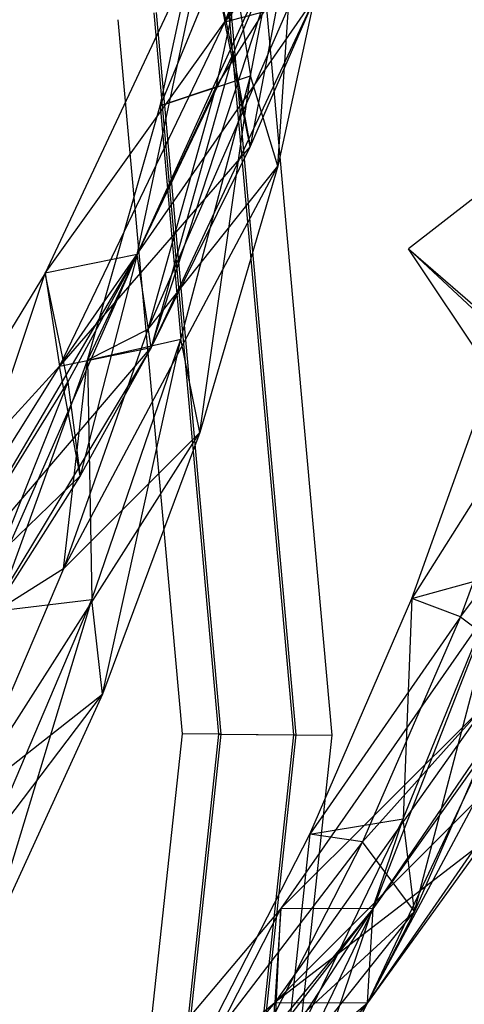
# Model space of a CAD drawing. Extents: x 5.4 to 34.8, y -14.7 to 14.7.
# Tile 197 of 251: x 31 to 32.4, y -0.9 to 2.1. Entities that reach past the tile are written whole.
import ezdxf

# ---------------------------------------------------------------- set-up
doc = ezdxf.new("R2010")
doc.units = 0
doc.header["$LTSCALE"] = 2.54
doc.layers.get('0').update_dxf_attribs({"color": 13, "linetype": 'CONTINUOUS'})

# ---------------------------------------------------------------- blocks, each defined once
blk = doc.blocks.new('BOHO_S_PM_7777_STL')
at = {"color": 0}
for p, q in [((31.6601, 2.1205, 16.6091), (32.3292, 3.2838, 15.4951)), ((31.6601, 2.1205, 16.6091), (32.3292, 3.2838, 15.4951)), ((32.0597, 3.1996, 15.5967), (31.6601, 2.1205, 16.6091)), ((32.0597, 3.1996, 15.5967), (31.6601, 2.1205, 16.6091)), ((32.0597, 3.1996, 15.5967), (31.6601, 2.1205, 16.6091)), ((32.1597, 2.7739, 15.9873), (31.6601, 2.1205, 16.6091)), ((32.1597, 2.7739, 15.9873), (31.6601, 2.1205, 16.6091)), ((31.7396, 1.9524, 17.1311), (31.8987, 2.7773, 16.6431)), ((31.7396, 1.9524, 17.1311), (31.8987, 2.7773, 16.6431)), ((31.8247, 1.6708, 17.1895), (31.8987, 2.7773, 16.6431)), ((31.8247, 1.6708, 17.1895), (31.8987, 2.7773, 16.6431)), ((31.7946, 2.676, 16.4879), (31.4575, 1.8588, 17.0914)), ((31.7946, 2.676, 16.4879), (31.4575, 1.8588, 17.0914)), ((31.7946, 2.676, 16.4879), (31.6318, 1.9171, 16.9481)), ((31.7946, 2.676, 16.4879), (31.6318, 1.9171, 16.9481)), ((31.4575, 1.8588, 17.0914), (31.6292, 2.6555, 16.5941)), ((31.4575, 1.8588, 17.0914), (31.6292, 2.6555, 16.5941)), ((31.6292, 2.6555, 16.5941), (31.7396, 1.9524, 17.1311)), ((31.6292, 2.6555, 16.5941), (31.7396, 1.9524, 17.1311)), ((31.4194, 1.1614, 17.3934), (32.0076, 2.5073, 16.7149)), ((31.4194, 1.1614, 17.3934), (32.0076, 2.5073, 16.7149)), ((31.6318, 1.9171, 16.9481), (32.0076, 2.5073, 16.7149)), ((31.6318, 1.9171, 16.9481), (32.0076, 2.5073, 16.7149)), ((32.0076, 2.5073, 16.7149), (31.8247, 1.6708, 17.1895)), ((32.0076, 2.5073, 16.7149), (31.8247, 1.6708, 17.1895)), ((31.3859, 1.395, 17.5722), (31.8807, 2.4823, 16.5879)), ((31.3859, 1.395, 17.5722), (31.8807, 2.4823, 16.5879)), ((31.4303, 1.1046, 17.5111), (31.8807, 2.4823, 16.5879)), ((31.4303, 1.1046, 17.5111), (31.8807, 2.4823, 16.5879)), ((31.6861, 2.0207, 17.0088), (31.8807, 2.4823, 16.5879)), ((31.6861, 2.0207, 17.0088), (31.8807, 2.4823, 16.5879)), ((31.8807, 2.4823, 16.5879), (31.7389, 1.7321, 16.9465)), ((31.8807, 2.4823, 16.5879), (31.7389, 1.7321, 16.9465)), ((31.602, 2.4083, 16.6708), (31.099, 1.3372, 17.6383)), ((31.602, 2.4083, 16.6708), (31.099, 1.3372, 17.6383)), ((31.3859, 1.395, 17.5722), (31.602, 2.4083, 16.6708)), ((31.3859, 1.395, 17.5722), (31.602, 2.4083, 16.6708)), ((31.3859, 1.395, 17.5722), (31.602, 2.4083, 16.6708)), ((31.602, 2.4083, 16.6708), (31.6601, 2.1205, 16.6091)), ((31.602, 2.4083, 16.6708), (31.6601, 2.1205, 16.6091)), ((31.6861, 2.0207, 17.0088), (31.602, 2.4083, 16.6708)), ((31.6861, 2.0207, 17.0088), (31.602, 2.4083, 16.6708)), ((31.9939, -0.1036, 17.1533), (31.786, 2.2145, 17.1533)), ((31.9939, -0.1036, 17.1533), (31.786, 2.2145, 17.1533)), ((31.1434, 1.0468, 17.5773), (31.9388, 2.1945, 16.5262)), ((31.1434, 1.0468, 17.5773), (31.9388, 2.1945, 16.5262)), ((31.9388, 2.1945, 16.5262), (31.4303, 1.1046, 17.5111)), ((31.9388, 2.1945, 16.5262), (31.4303, 1.1046, 17.5111)), ((31.6601, 2.1205, 16.6091), (31.9388, 2.1945, 16.5262)), ((31.6601, 2.1205, 16.6091), (31.9388, 2.1945, 16.5262)), ((31.6601, 2.1205, 16.6091), (31.9388, 2.1945, 16.5262)), ((31.6601, 2.1205, 16.6091), (31.9388, 2.1945, 16.5262)), ((31.6677, 2.192, 16.9533), (31.8735, -0.1026, 16.9533)), ((31.6677, 2.192, 16.9533), (31.8735, -0.1026, 16.9533)), ((31.675, 2.1934, 17.3575), (31.8809, -0.1026, 17.3575)), ((31.675, 2.1934, 17.3575), (31.8809, -0.1026, 17.3575)), ((31.9388, 2.1945, 16.5262), (31.7389, 1.7321, 16.9465)), ((31.9388, 2.1945, 16.5262), (31.7389, 1.7321, 16.9465)), ((31.4457, 2.1499, 17.3618), (31.6475, -0.1006, 17.3618)), ((31.4457, 2.1499, 17.3618), (31.6475, -0.1006, 17.3618)), ((31.099, 1.3372, 17.6383), (31.6601, 2.1205, 16.6091)), ((31.099, 1.3372, 17.6383), (31.6601, 2.1205, 16.6091)), ((31.6601, 2.1205, 16.6091), (31.1434, 1.0468, 17.5773)), ((31.6601, 2.1205, 16.6091), (31.1434, 1.0468, 17.5773)), ((31.6601, 2.1205, 16.6091), (31.1434, 1.0468, 17.5773)), ((31.5271, -0.0995, 17.1618), (31.3274, 2.1274, 17.1618)), ((31.5271, -0.0995, 17.1618), (31.3274, 2.1274, 17.1618)), ((31.4384, 2.1485, 16.9575), (31.6402, -0.1005, 16.9575)), ((31.4384, 2.1485, 16.9575), (31.6402, -0.1005, 16.9575)), ((31.7389, 1.7321, 16.9465), (31.6601, 2.1205, 16.6091)), ((31.7389, 1.7321, 16.9465), (31.6601, 2.1205, 16.6091)), ((31.3859, 1.395, 17.5722), (31.6861, 2.0207, 17.0088)), ((31.3859, 1.395, 17.5722), (31.6861, 2.0207, 17.0088)), ((31.6861, 2.0207, 17.0088), (31.4303, 1.1046, 17.5111)), ((31.6861, 2.0207, 17.0088), (31.4303, 1.1046, 17.5111)), ((31.6861, 2.0207, 17.0088), (31.7389, 1.7321, 16.9465)), ((31.6861, 2.0207, 17.0088), (31.7389, 1.7321, 16.9465)), ((31.4575, 1.8588, 17.0914), (31.7396, 1.9524, 17.1311)), ((31.4575, 1.8588, 17.0914), (31.7396, 1.9524, 17.1311)), ((31.5222, 1.1306, 17.6012), (31.7396, 1.9524, 17.1311)), ((31.5222, 1.1306, 17.6012), (31.7396, 1.9524, 17.1311)), ((31.5819, 0.8403, 17.6473), (31.7396, 1.9524, 17.1311)), ((31.5819, 0.8403, 17.6473), (31.7396, 1.9524, 17.1311)), ((31.8247, 1.6708, 17.1895), (31.7396, 1.9524, 17.1311)), ((31.8247, 1.6708, 17.1895), (31.7396, 1.9524, 17.1311)), ((31.6318, 1.9171, 16.9481), (31.2308, 1.0659, 17.5712)), ((31.6318, 1.9171, 16.9481), (31.2308, 1.0659, 17.5712)), ((31.6318, 1.9171, 16.9481), (31.4194, 1.1614, 17.3934)), ((31.6318, 1.9171, 16.9481), (31.4194, 1.1614, 17.3934)), ((31.6318, 1.9171, 16.9481), (31.4575, 1.8588, 17.0914)), ((31.6318, 1.9171, 16.9481), (31.4575, 1.8588, 17.0914)), ((31.2308, 1.0659, 17.5712), (31.4575, 1.8588, 17.0914)), ((31.2308, 1.0659, 17.5712), (31.4575, 1.8588, 17.0914)), ((31.4575, 1.8588, 17.0914), (31.5222, 1.1306, 17.6012)), ((31.4575, 1.8588, 17.0914), (31.5222, 1.1306, 17.6012)), ((31.7389, 1.7321, 16.9465), (31.1434, 1.0468, 17.5773)), ((31.7389, 1.7321, 16.9465), (31.1434, 1.0468, 17.5773)), ((31.7389, 1.7321, 16.9465), (31.4303, 1.1046, 17.5111)), ((31.7389, 1.7321, 16.9465), (31.4303, 1.1046, 17.5111)), ((31.1568, 0.4147, 17.8252), (31.8247, 1.6708, 17.1895)), ((31.1568, 0.4147, 17.8252), (31.8247, 1.6708, 17.1895)), ((31.4194, 1.1614, 17.3934), (31.8247, 1.6708, 17.1895)), ((31.4194, 1.1614, 17.3934), (31.8247, 1.6708, 17.1895)), ((31.8247, 1.6708, 17.1895), (31.5819, 0.8403, 17.6473)), ((31.8247, 1.6708, 17.1895), (31.5819, 0.8403, 17.6473)), ((32.4376, 1.5713, 1.6796), (32.2328, 1.4128, 1.8312)), ((32.4376, 1.5713, 1.6796), (32.2328, 1.4128, 1.8312)), ((32.8645, 0.4634, 3.3265), (32.2328, 1.4128, 1.8312)), ((32.2328, 1.4128, 1.8312), (32.4479, 1.2271, 1.9274)), ((32.2328, 1.4128, 1.8312), (33.0891, 0.6115, 3.1935)), ((32.2328, 1.4128, 1.8312), (33.0891, 0.6115, 3.1935)), ((32.8645, 0.4634, 3.3265), (32.2328, 1.4128, 1.8312)), ((32.2328, 1.4128, 1.8312), (32.4479, 1.2271, 1.9274)), ((30.769, 0.3488, 18.5236), (31.3859, 1.395, 17.5722)), ((30.769, 0.3488, 18.5236), (31.3859, 1.395, 17.5722)), ((30.7949, 0.0546, 18.4696), (31.3859, 1.395, 17.5722)), ((30.7949, 0.0546, 18.4696), (31.3859, 1.395, 17.5722)), ((31.3859, 1.395, 17.5722), (31.099, 1.3372, 17.6383)), ((31.3859, 1.395, 17.5722), (31.099, 1.3372, 17.6383)), ((31.3859, 1.395, 17.5722), (31.099, 1.3372, 17.6383)), ((31.1698, 0.9964, 17.9311), (31.3859, 1.395, 17.5722)), ((31.1698, 0.9964, 17.9311), (31.3859, 1.395, 17.5722)), ((31.3859, 1.395, 17.5722), (31.2079, 0.7047, 17.8719)), ((31.3859, 1.395, 17.5722), (31.2079, 0.7047, 17.8719)), ((31.4303, 1.1046, 17.5111), (31.3859, 1.395, 17.5722)), ((31.4303, 1.1046, 17.5111), (31.3859, 1.395, 17.5722)), ((31.4303, 1.1046, 17.5111), (31.3859, 1.395, 17.5722)), ((31.4303, 1.1046, 17.5111), (31.3859, 1.395, 17.5722)), ((31.099, 1.3372, 17.6383), (30.4751, 0.314, 18.5741)), ((31.099, 1.3372, 17.6383), (30.4751, 0.314, 18.5741)), ((30.769, 0.3488, 18.5236), (31.099, 1.3372, 17.6383)), ((30.769, 0.3488, 18.5236), (31.099, 1.3372, 17.6383)), ((30.769, 0.3488, 18.5236), (31.099, 1.3372, 17.6383)), ((31.099, 1.3372, 17.6383), (31.1434, 1.0468, 17.5773)), ((31.099, 1.3372, 17.6383), (31.1434, 1.0468, 17.5773)), ((31.1698, 0.9964, 17.9311), (31.099, 1.3372, 17.6383)), ((31.1698, 0.9964, 17.9311), (31.099, 1.3372, 17.6383)), ((31.4194, 1.1614, 17.3934), (31.1568, 0.4147, 17.8252)), ((31.4194, 1.1614, 17.3934), (31.1568, 0.4147, 17.8252)), ((31.4194, 1.1614, 17.3934), (31.2308, 1.0659, 17.5712)), ((31.4194, 1.1614, 17.3934), (31.2308, 1.0659, 17.5712)), ((31.2308, 1.0659, 17.5712), (31.5222, 1.1306, 17.6012)), ((31.2308, 1.0659, 17.5712), (31.5222, 1.1306, 17.6012)), ((31.2452, 0.3195, 18.0552), (31.5222, 1.1306, 17.6012)), ((31.2452, 0.3195, 18.0552), (31.5222, 1.1306, 17.6012)), ((31.2784, 0.0234, 18.0906), (31.5222, 1.1306, 17.6012)), ((31.2784, 0.0234, 18.0906), (31.5222, 1.1306, 17.6012)), ((31.5819, 0.8403, 17.6473), (31.5222, 1.1306, 17.6012)), ((31.5819, 0.8403, 17.6473), (31.5222, 1.1306, 17.6012)), ((30.501, 0.0198, 18.5201), (31.4303, 1.1046, 17.5111)), ((30.501, 0.0198, 18.5201), (31.4303, 1.1046, 17.5111)), ((31.4303, 1.1046, 17.5111), (30.7949, 0.0546, 18.4696)), ((31.4303, 1.1046, 17.5111), (30.7949, 0.0546, 18.4696)), ((31.1434, 1.0468, 17.5773), (31.4303, 1.1046, 17.5111)), ((31.1434, 1.0468, 17.5773), (31.4303, 1.1046, 17.5111)), ((31.1434, 1.0468, 17.5773), (31.4303, 1.1046, 17.5111)), ((31.1434, 1.0468, 17.5773), (31.4303, 1.1046, 17.5111)), ((31.4303, 1.1046, 17.5111), (31.2079, 0.7047, 17.8719)), ((31.4303, 1.1046, 17.5111), (31.2079, 0.7047, 17.8719)), ((30.4751, 0.314, 18.5741), (31.1434, 1.0468, 17.5773)), ((30.4751, 0.314, 18.5741), (31.1434, 1.0468, 17.5773)), ((31.1434, 1.0468, 17.5773), (30.501, 0.0198, 18.5201)), ((31.1434, 1.0468, 17.5773), (30.501, 0.0198, 18.5201)), ((31.1434, 1.0468, 17.5773), (30.501, 0.0198, 18.5201)), ((30.948, 0.2837, 18.0347), (31.2308, 1.0659, 17.5712)), ((30.948, 0.2837, 18.0347), (31.2308, 1.0659, 17.5712)), ((31.2079, 0.7047, 17.8719), (31.1434, 1.0468, 17.5773)), ((31.2079, 0.7047, 17.8719), (31.1434, 1.0468, 17.5773)), ((31.1568, 0.4147, 17.8252), (31.2308, 1.0659, 17.5712)), ((31.1568, 0.4147, 17.8252), (31.2308, 1.0659, 17.5712)), ((31.2308, 1.0659, 17.5712), (31.2452, 0.3195, 18.0552)), ((31.2308, 1.0659, 17.5712), (31.2452, 0.3195, 18.0552)), ((32.2432, 0.3226, 16.0784), (32.5078, 1.0624, 15.5429)), ((32.2432, 0.3226, 16.0784), (32.5078, 1.0624, 15.5429)), ((30.769, 0.3488, 18.5236), (31.1698, 0.9964, 17.9311)), ((30.769, 0.3488, 18.5236), (31.1698, 0.9964, 17.9311)), ((31.1698, 0.9964, 17.9311), (30.7949, 0.0546, 18.4696)), ((31.1698, 0.9964, 17.9311), (30.7949, 0.0546, 18.4696)), ((31.1698, 0.9964, 17.9311), (31.2079, 0.7047, 17.8719)), ((31.1698, 0.9964, 17.9311), (31.2079, 0.7047, 17.8719)), ((32.6514, 0.9696, 15.5171), (32.2432, 0.3226, 16.0784)), ((32.6514, 0.9696, 15.5171), (32.2432, 0.3226, 16.0784)), ((32.6514, 0.9696, 15.5171), (32.395, 0.2646, 16.0113)), ((32.6514, 0.9696, 15.5171), (32.395, 0.2646, 16.0113)), ((32.395, 0.2646, 16.0113), (32.8646, 0.9002, 15.7051)), ((32.395, 0.2646, 16.0113), (32.8646, 0.9002, 15.7051)), ((30.8436, -0.3171, 18.2447), (31.5819, 0.8403, 17.6473)), ((30.8436, -0.3171, 18.2447), (31.5819, 0.8403, 17.6473)), ((31.1568, 0.4147, 17.8252), (31.5819, 0.8403, 17.6473)), ((31.1568, 0.4147, 17.8252), (31.5819, 0.8403, 17.6473)), ((31.5819, 0.8403, 17.6473), (31.2784, 0.0234, 18.0906)), ((31.5819, 0.8403, 17.6473), (31.2784, 0.0234, 18.0906)), ((31.2079, 0.7047, 17.8719), (30.501, 0.0198, 18.5201)), ((31.2079, 0.7047, 17.8719), (30.501, 0.0198, 18.5201)), ((31.2079, 0.7047, 17.8719), (30.7949, 0.0546, 18.4696)), ((31.2079, 0.7047, 17.8719), (30.7949, 0.0546, 18.4696)), ((31.1568, 0.4147, 17.8252), (30.8436, -0.3171, 18.2447)), ((31.1568, 0.4147, 17.8252), (30.8436, -0.3171, 18.2447)), ((31.1568, 0.4147, 17.8252), (30.948, 0.2837, 18.0347)), ((31.1568, 0.4147, 17.8252), (30.948, 0.2837, 18.0347)), ((32.2162, -0.3653, 16.6431), (32.527, 0.4009, 16.135)), ((32.2162, -0.3653, 16.6431), (32.527, 0.4009, 16.135)), ((32.2432, 0.3226, 16.0784), (32.527, 0.4009, 16.135)), ((32.2432, 0.3226, 16.0784), (32.527, 0.4009, 16.135)), ((32.2515, -0.6544, 16.7149), (32.527, 0.4009, 16.135)), ((32.2515, -0.6544, 16.7149), (32.527, 0.4009, 16.135)), ((30.9077, -0.4736, 18.4955), (31.2452, 0.3195, 18.0552)), ((30.9077, -0.4736, 18.4955), (31.2452, 0.3195, 18.0552)), ((30.9134, -0.7724, 18.5218), (31.2452, 0.3195, 18.0552)), ((30.9134, -0.7724, 18.5218), (31.2452, 0.3195, 18.0552)), ((30.948, 0.2837, 18.0347), (31.2452, 0.3195, 18.0552)), ((30.948, 0.2837, 18.0347), (31.2452, 0.3195, 18.0552)), ((31.2784, 0.0234, 18.0906), (31.2452, 0.3195, 18.0552)), ((31.2784, 0.0234, 18.0906), (31.2452, 0.3195, 18.0552)), ((31.9244, -0.4133, 16.5941), (32.2432, 0.3226, 16.0784)), ((31.9244, -0.4133, 16.5941), (32.2432, 0.3226, 16.0784)), ((32.1041, -0.9387, 16.5262), (32.771, 0.3073, 15.5507)), ((32.1041, -0.9387, 16.5262), (32.771, 0.3073, 15.5507)), ((32.1225, -0.6456, 16.5879), (32.771, 0.3073, 15.5507)), ((32.1225, -0.6456, 16.5879), (32.771, 0.3073, 15.5507)), ((32.2432, 0.3226, 16.0784), (32.2162, -0.3653, 16.6431)), ((32.2432, 0.3226, 16.0784), (32.2162, -0.3653, 16.6431)), ((32.395, 0.2646, 16.0113), (32.2432, 0.3226, 16.0784)), ((32.395, 0.2646, 16.0113), (32.2432, 0.3226, 16.0784)), ((32.4889, 0.2956, 15.6523), (31.8341, -0.645, 16.6708)), ((32.4889, 0.2956, 15.6523), (31.8341, -0.645, 16.6708)), ((32.1225, -0.6456, 16.5879), (32.4889, 0.2956, 15.6523)), ((32.1225, -0.6456, 16.5879), (32.4889, 0.2956, 15.6523)), ((32.1225, -0.6456, 16.5879), (32.4889, 0.2956, 15.6523)), ((32.395, 0.2646, 16.0113), (31.9244, -0.4133, 16.5941)), ((32.395, 0.2646, 16.0113), (31.9244, -0.4133, 16.5941)), ((32.395, 0.2646, 16.0113), (32.0895, -0.4363, 16.4879)), ((32.395, 0.2646, 16.0113), (32.0895, -0.4363, 16.4879)), ((32.395, 0.2646, 16.0113), (32.5872, 0.1199, 16.2209)), ((32.395, 0.2646, 16.0113), (32.5872, 0.1199, 16.2209)), ((32.0895, -0.4363, 16.4879), (32.5872, 0.1199, 16.2209)), ((32.0895, -0.4363, 16.4879), (32.5872, 0.1199, 16.2209)), ((32.5872, 0.1199, 16.2209), (32.2515, -0.6544, 16.7149)), ((32.5872, 0.1199, 16.2209), (32.2515, -0.6544, 16.7149)), ((30.4788, -1.0278, 18.6531), (31.2784, 0.0234, 18.0906)), ((30.4788, -1.0278, 18.6531), (31.2784, 0.0234, 18.0906)), ((30.8436, -0.3171, 18.2447), (31.2784, 0.0234, 18.0906)), ((30.8436, -0.3171, 18.2447), (31.2784, 0.0234, 18.0906)), ((31.2784, 0.0234, 18.0906), (30.9134, -0.7724, 18.5218)), ((31.2784, 0.0234, 18.0906), (30.9134, -0.7724, 18.5218)), ((31.8158, -0.9381, 16.6091), (32.7631, 0.0125, 15.4951)), ((31.8158, -0.9381, 16.6091), (32.7631, 0.0125, 15.4951)), ((32.4811, 0.0008, 15.5967), (31.8158, -0.9381, 16.6091)), ((32.4811, 0.0008, 15.5967), (31.8158, -0.9381, 16.6091)), ((32.4811, 0.0008, 15.5967), (31.8158, -0.9381, 16.6091)), ((31.8341, -0.645, 16.6708), (32.4811, 0.0008, 15.5967)), ((31.8341, -0.645, 16.6708), (32.4811, 0.0008, 15.5967)), ((32.7631, 0.0125, 15.4951), (32.1041, -0.9387, 16.5262)), ((32.7631, 0.0125, 15.4951), (32.1041, -0.9387, 16.5262)), ((31.2886, -2.3227, 17.1618), (31.5271, -0.0995, 17.1618)), ((31.2886, -2.3227, 17.1618), (31.5271, -0.0995, 17.1618)), ((31.6402, -0.1005, 16.9575), (31.3992, -2.3457, 16.9575)), ((31.6402, -0.1005, 16.9575), (31.3992, -2.3457, 16.9575)), ((31.6475, -0.1006, 17.3618), (31.4064, -2.3472, 17.3618)), ((31.6475, -0.1006, 17.3618), (31.4064, -2.3472, 17.3618)), ((31.6402, -0.1005, 16.9575), (31.5271, -0.0995, 17.1618)), ((31.6402, -0.1005, 16.9575), (31.5271, -0.0995, 17.1618)), ((31.6475, -0.1006, 17.3618), (31.5271, -0.0995, 17.1618)), ((31.6475, -0.1006, 17.3618), (31.5271, -0.0995, 17.1618)), ((31.8735, -0.1026, 16.9533), (31.6277, -2.3932, 16.9533)), ((31.8735, -0.1026, 16.9533), (31.6277, -2.3932, 16.9533)), ((31.8809, -0.1026, 17.3575), (31.6349, -2.3947, 17.3575)), ((31.8809, -0.1026, 17.3575), (31.6349, -2.3947, 17.3575)), ((31.6402, -0.1005, 16.9575), (31.8735, -0.1026, 16.9533)), ((31.6402, -0.1005, 16.9575), (31.8735, -0.1026, 16.9533)), ((31.6475, -0.1006, 17.3618), (31.8809, -0.1026, 17.3575)), ((31.6475, -0.1006, 17.3618), (31.8809, -0.1026, 17.3575)), ((31.7456, -2.4177, 17.1533), (31.9939, -0.1036, 17.1533)), ((31.7456, -2.4177, 17.1533), (31.9939, -0.1036, 17.1533)), ((31.8735, -0.1026, 16.9533), (31.9939, -0.1036, 17.1533)), ((31.8735, -0.1026, 16.9533), (31.9939, -0.1036, 17.1533)), ((31.8809, -0.1026, 17.3575), (31.9939, -0.1036, 17.1533)), ((31.8809, -0.1026, 17.3575), (31.9939, -0.1036, 17.1533)), ((32.4799, -0.1424, 16.0467), (32.1041, -0.9387, 16.5262)), ((32.4799, -0.1424, 16.0467), (32.1041, -0.9387, 16.5262)), ((32.1225, -0.6456, 16.5879), (32.4799, -0.1424, 16.0467)), ((32.1225, -0.6456, 16.5879), (32.4799, -0.1424, 16.0467)), ((31.8491, -1.121, 17.1311), (32.2162, -0.3653, 16.6431)), ((31.8491, -1.121, 17.1311), (32.2162, -0.3653, 16.6431)), ((31.8584, -1.4151, 17.1895), (32.2162, -0.3653, 16.6431)), ((31.8584, -1.4151, 17.1895), (32.2162, -0.3653, 16.6431)), ((31.9244, -0.4133, 16.5941), (32.2162, -0.3653, 16.6431)), ((31.9244, -0.4133, 16.5941), (32.2162, -0.3653, 16.6431)), ((32.2515, -0.6544, 16.7149), (32.2162, -0.3653, 16.6431)), ((32.2515, -0.6544, 16.7149), (32.2162, -0.3653, 16.6431)), ((31.5523, -1.1384, 17.0914), (31.9244, -0.4133, 16.5941)), ((31.5523, -1.1384, 17.0914), (31.9244, -0.4133, 16.5941)), ((31.9244, -0.4133, 16.5941), (31.8491, -1.121, 17.1311)), ((31.9244, -0.4133, 16.5941), (31.8491, -1.121, 17.1311)), ((32.0895, -0.4363, 16.4879), (31.9244, -0.4133, 16.5941)), ((32.0895, -0.4363, 16.4879), (31.9244, -0.4133, 16.5941)), ((32.0895, -0.4363, 16.4879), (31.5523, -1.1384, 17.0914)), ((32.0895, -0.4363, 16.4879), (31.5523, -1.1384, 17.0914)), ((32.0895, -0.4363, 16.4879), (31.7358, -1.1272, 16.9481)), ((32.0895, -0.4363, 16.4879), (31.7358, -1.1272, 16.9481)), ((32.4675, -0.4363, 15.9873), (31.8158, -0.9381, 16.6091)), ((32.4675, -0.4363, 15.9873), (31.8158, -0.9381, 16.6091)), ((32.2515, -0.6544, 16.7149), (32.0895, -0.4363, 16.4879)), ((32.2515, -0.6544, 16.7149), (32.0895, -0.4363, 16.4879)), ((32.4675, -0.4363, 15.9873), (32.1041, -0.9387, 16.5262)), ((32.4675, -0.4363, 15.9873), (32.1041, -0.9387, 16.5262)), ((31.8341, -0.645, 16.6708), (31.0711, -1.5494, 17.6383)), ((31.8341, -0.645, 16.6708), (31.0711, -1.5494, 17.6383)), ((31.3309, -1.8598, 17.5111), (32.1225, -0.6456, 16.5879)), ((31.3309, -1.8598, 17.5111), (32.1225, -0.6456, 16.5879)), ((31.335, -1.8022, 17.3934), (32.2515, -0.6544, 16.7149)), ((31.335, -1.8022, 17.3934), (32.2515, -0.6544, 16.7149)), ((31.3631, -1.5678, 17.5722), (31.8341, -0.645, 16.6708)), ((31.3631, -1.5678, 17.5722), (31.8341, -0.645, 16.6708)), ((31.3631, -1.5678, 17.5722), (31.8341, -0.645, 16.6708)), ((31.3631, -1.5678, 17.5722), (32.1225, -0.6456, 16.5879)), ((31.3631, -1.5678, 17.5722), (32.1225, -0.6456, 16.5879)), ((31.7358, -1.1272, 16.9481), (32.2515, -0.6544, 16.7149)), ((31.7358, -1.1272, 16.9481), (32.2515, -0.6544, 16.7149)), ((32.1225, -0.6456, 16.5879), (31.7913, -1.3336, 16.9465)), ((32.1225, -0.6456, 16.5879), (31.7913, -1.3336, 16.9465)), ((31.815, -1.0411, 17.0088), (31.8341, -0.645, 16.6708)), ((31.815, -1.0411, 17.0088), (31.8341, -0.645, 16.6708)), ((31.815, -1.0411, 17.0088), (32.1225, -0.6456, 16.5879)), ((31.815, -1.0411, 17.0088), (32.1225, -0.6456, 16.5879)), ((31.8341, -0.645, 16.6708), (31.8158, -0.9381, 16.6091)), ((31.8341, -0.645, 16.6708), (31.8158, -0.9381, 16.6091)), ((32.1225, -0.6456, 16.5879), (31.8341, -0.645, 16.6708)), ((32.1225, -0.6456, 16.5879), (31.8341, -0.645, 16.6708)), ((32.1225, -0.6456, 16.5879), (31.8341, -0.645, 16.6708)), ((32.2515, -0.6544, 16.7149), (31.8584, -1.4151, 17.1895)), ((32.2515, -0.6544, 16.7149), (31.8584, -1.4151, 17.1895)), ((32.1041, -0.9387, 16.5262), (32.1225, -0.6456, 16.5879)), ((32.1041, -0.9387, 16.5262), (32.1225, -0.6456, 16.5879)), ((32.1041, -0.9387, 16.5262), (32.1225, -0.6456, 16.5879)), ((32.1041, -0.9387, 16.5262), (32.1225, -0.6456, 16.5879)), ((31.8158, -0.9381, 16.6091), (31.0388, -1.8414, 17.5773)), ((31.8158, -0.9381, 16.6091), (31.0388, -1.8414, 17.5773)), ((31.8158, -0.9381, 16.6091), (31.0388, -1.8414, 17.5773)), ((31.0388, -1.8414, 17.5773), (32.1041, -0.9387, 16.5262)), ((31.0388, -1.8414, 17.5773), (32.1041, -0.9387, 16.5262)), ((31.0711, -1.5494, 17.6383), (31.8158, -0.9381, 16.6091)), ((31.0711, -1.5494, 17.6383), (31.8158, -0.9381, 16.6091)), ((32.1041, -0.9387, 16.5262), (31.3309, -1.8598, 17.5111)), ((32.1041, -0.9387, 16.5262), (31.3309, -1.8598, 17.5111)), ((31.7913, -1.3336, 16.9465), (31.8158, -0.9381, 16.6091)), ((31.7913, -1.3336, 16.9465), (31.8158, -0.9381, 16.6091)), ((32.1041, -0.9387, 16.5262), (31.7913, -1.3336, 16.9465)), ((32.1041, -0.9387, 16.5262), (31.7913, -1.3336, 16.9465)), ((31.8158, -0.9381, 16.6091), (32.1041, -0.9387, 16.5262)), ((31.8158, -0.9381, 16.6091), (32.1041, -0.9387, 16.5262)), ((31.8158, -0.9381, 16.6091), (32.1041, -0.9387, 16.5262)), ((31.8158, -0.9381, 16.6091), (32.1041, -0.9387, 16.5262))]:
    blk.add_line(p, q, dxfattribs=at)

msp = doc.modelspace()

# ---------------------------------------------------------------- block references
at = {"color": 0}
msp.add_blockref('BOHO_S_PM_7777_STL', (0, 0), dxfattribs=at)

doc.saveas('drawing.dxf')
